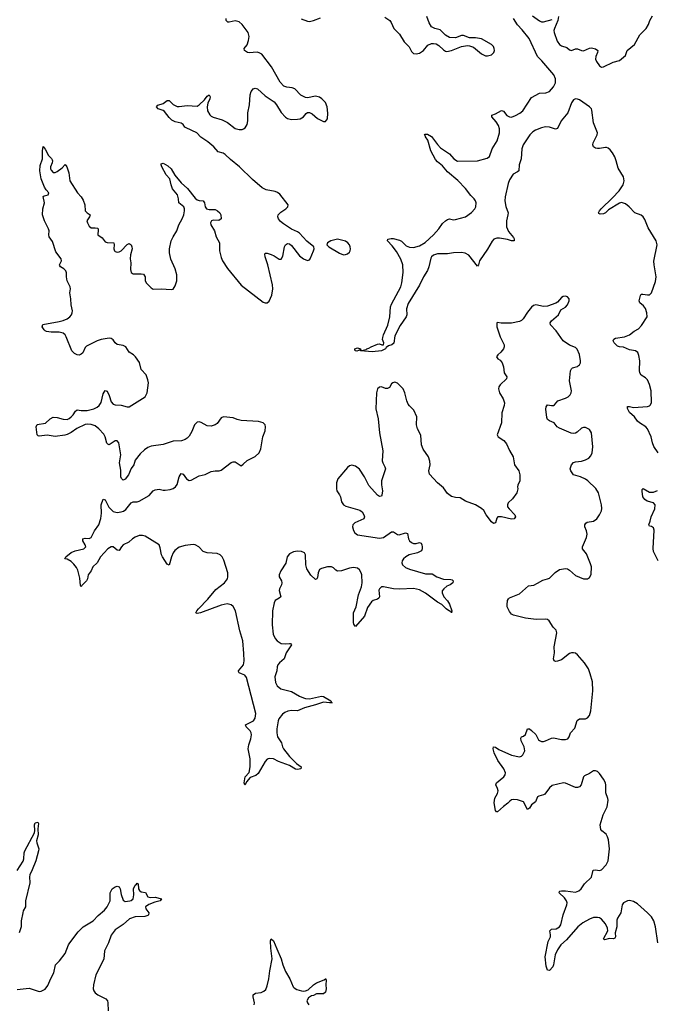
# Model space of a CAD drawing. Header units: inches. Extents: x 1552086 to 1694788, y 812325 to 917226.
# Tile 85 of 109: x 1641456 to 1647827, y 886695 to 896540. Entities that reach past the tile are written whole.
import ezdxf

# ---------------------------------------------------------------- set-up
doc = ezdxf.new("R2010")
doc.units = ezdxf.units.IN
doc.header["$MEASUREMENT"] = 0
doc.layers.add('B6848', color=7, linetype='Continuous')
doc.layers.add('B6849', color=7, linetype='Continuous')

msp = doc.modelspace()

# ---------------------------------------------------------------- linework, layer by layer
at = {"layer": 'B6848', "color": 6, "elevation": 900}
for points in [[(1644014.4, 890000), (1644004.5, 889970), (1644012.3, 889912.3), (1644030, 889878.2), (1644066, 889850), (1644170, 889823.2), (1644250, 889776.1), (1644290, 889758.1), (1644312.3, 889752.3), (1644350, 889750.9), (1644470, 889776), (1644490, 889772.4), (1644564.7, 889730), (1644572.7, 889712.7), (1644579.1, 889710), (1644551.1, 889708.9), (1644490, 889717), (1644411.9, 889688.1), (1644300.5, 889659.4), (1644230, 889629), (1644170, 889632), (1644133.9, 889626.1), (1644106, 889614), (1644083.2, 889596.8), (1644045.2, 889550), (1644037.8, 889530), (1644024.2, 889450), (1644024, 889410), (1644033, 889370), (1644071.1, 889311.1), (1644081.6, 889270), (1644091.8, 889250), (1644150, 889173), (1644222.2, 889102.2), (1644268.5, 889070), (1644264.7, 889050), (1644230, 889041.9), (1644210, 889047.1), (1644150, 889081.6), (1644043.3, 889123.3), (1643992, 889150), (1643950, 889154.3), (1643930, 889145.1), (1643910, 889122.4), (1643838.1, 889001.9), (1643815.5, 888984.5), (1643757.5, 888962.5), (1643721, 888919), (1643710, 888888.4), (1643705.2, 888890), (1643699.1, 888910), (1643707.3, 888970), (1643747.1, 889012.9), (1643759.4, 889070), (1643759.7, 889150), (1643739.4, 889250), (1643744.8, 889290), (1643765, 889350), (1643770.7, 889390), (1643768, 889410), (1643757.3, 889430), (1643720.2, 889470), (1643712.1, 889490), (1643790.4, 889530), (1643810, 889556.2), (1643816.4, 889603.6), (1643723.3, 889963.3), (1643705.6, 889985.6), (1643671.7, 890000)], [(1647833.3, 887310), (1647808.4, 887470), (1647792, 887530), (1647769, 887570), (1647730.4, 887610), (1647630, 887699.9), (1647590, 887723.2), (1647550, 887732.1), (1647530, 887729.8), (1647490.3, 887710), (1647475.2, 887690), (1647463, 887610), (1647430, 887556.4), (1647423.8, 887536.2), (1647421.3, 887470), (1647407.5, 887410), (1647410.8, 887369.2), (1647403.9, 887356.1), (1647388.7, 887351.3), (1647348, 887352), (1647300.5, 887340.5), (1647291, 887350), (1647331.7, 887430), (1647330, 887455.6), (1647310, 887500.6), (1647270, 887546.1), (1647250, 887558.6), (1647230, 887563.8), (1647190, 887562), (1647150, 887546.5), (1647084.3, 887510), (1647034.1, 887470), (1646921, 887339), (1646863.9, 887290), (1646830, 887238.8), (1646806.6, 887190), (1646791.2, 887090), (1646782.8, 887070), (1646750, 887034.2), (1646730, 887035.1), (1646717.3, 887077.3), (1646707, 887170), (1646737.4, 887322.6), (1646758.8, 887370), (1646760.3, 887390), (1646754, 887430), (1646770, 887447), (1646815.8, 887450), (1646850.5, 887470), (1646863.2, 887490), (1646886.5, 887590), (1646924.3, 887690), (1646925.7, 887710), (1646919.8, 887730), (1646898.9, 887758.9), (1646846.8, 887810), (1646850, 887822), (1646853.2, 887826.8), (1646868.7, 887830), (1646910, 887829.1), (1647010, 887816.4), (1647044.1, 887830), (1647066.4, 887850), (1647100.8, 887899.2), (1647170, 887967.5), (1647185.1, 888034.9), (1647210, 888039), (1647250, 888033.9), (1647270, 888041.5), (1647314.8, 888090), (1647336, 888130), (1647349.9, 888249.9), (1647339.8, 888339.8), (1647329.9, 888370), (1647315, 888395), (1647271.6, 888430), (1647263.2, 888443.2), (1647255.1, 888490), (1647287.5, 888590), (1647327.3, 888670), (1647336.8, 888736.8), (1647334.2, 888754.2), (1647311.9, 888810), (1647312.3, 888887.7), (1647308, 888910), (1647290, 888945.3), (1647250, 889004.7), (1647230, 889021.8), (1647210.5, 889030.5), (1647190, 889028.1), (1647150, 889002.2), (1647100.6, 888979.4), (1647088.9, 888970), (1647066.9, 888890), (1647050, 888871), (1647030, 888864.2), (1647010, 888864.7), (1646910, 888906.1), (1646890, 888909.1), (1646776.2, 888883.8), (1646750, 888859.1), (1646702.6, 888797.4), (1646690, 888788.7), (1646642.9, 888777.1), (1646630.2, 888769.8), (1646610, 888718.5), (1646571, 888689), (1646550, 888658), (1646530, 888642), (1646490, 888719.6), (1646430, 888741.4), (1646390, 888743.1), (1646370, 888738.2), (1646352.5, 888727.5), (1646334.5, 888705.5), (1646290, 888672.6), (1646230, 888618.4), (1646220.4, 888620.4), (1646211.5, 888631.5), (1646197.9, 888710), (1646203.6, 888756.4), (1646230, 888803.1), (1646235.7, 888830), (1646231.5, 888851.5), (1646215, 888890), (1646218.5, 888910), (1646294.6, 888970), (1646307.8, 888990), (1646310.5, 889010), (1646294.9, 889050), (1646234.5, 889134.5), (1646197.1, 889210), (1646186.3, 889250), (1646190, 889270.3), (1646210, 889265.9), (1646242.2, 889242.2), (1646370, 889185.3), (1646451.3, 889170), (1646470, 889177.5), (1646483, 889190), (1646503.2, 889230), (1646498.1, 889270), (1646468.3, 889330), (1646462.4, 889357.6), (1646468.7, 889371.3), (1646490, 889377.2), (1646508.6, 889391.4), (1646530, 889450.2), (1646550, 889450.7), (1646570, 889433.5), (1646611.6, 889391.6), (1646641.2, 889341.2), (1646650, 889332.1), (1646670, 889323.2), (1646690, 889322.5), (1646710, 889328.4), (1646770, 889357.7), (1646790, 889359.1), (1646870, 889342.5), (1646910, 889342.8), (1646931.7, 889350), (1646946.2, 889370), (1646960.7, 889410), (1647003.4, 889456.6), (1647026.6, 889533.4), (1647050, 889548.2), (1647110, 889550.2), (1647130, 889559.2), (1647150, 889583.7), (1647161.8, 889630), (1647184, 889830), (1647178.2, 889918.2), (1647156.5, 890000)], [(1641430, 888031.8), (1641491.8, 888128.2), (1641497.3, 888150), (1641498.9, 888210), (1641505.2, 888230), (1641602.5, 888410), (1641608.1, 888431.9), (1641604.5, 888490), (1641609, 888510), (1641635.8, 888515.8), (1641643.1, 888503.1), (1641637.7, 888450), (1641640.1, 888390), (1641623.8, 888330), (1641625.4, 888310), (1641645.7, 888250), (1641644.7, 888230), (1641615.3, 888130), (1641581.3, 888038.7), (1641557.7, 887990), (1641554.4, 887970), (1641557.8, 887910), (1641515.1, 887730), (1641513.6, 887670), (1641491.5, 887630), (1641485.6, 887610), (1641469.6, 887530), (1641470.1, 887470), (1641448.9, 887410)], [(1641430, 886843.5), (1641550, 886855.8), (1641650, 886824.8), (1641670, 886826.3), (1641710, 886847), (1641737.9, 886882.1), (1641767, 886953), (1641797.7, 887010), (1641814.3, 887090), (1641852.2, 887130), (1641910, 887204.9), (1641944.6, 887290), (1641957.4, 887310), (1642041.4, 887418.6), (1642090, 887469.5), (1642188.8, 887531.2), (1642238.2, 887581.8), (1642302.3, 887637.7), (1642329.8, 887670), (1642361.1, 887730), (1642358.6, 887810), (1642380.3, 887850), (1642408.9, 887871.1), (1642430, 887878.2), (1642450, 887871.3), (1642458.7, 887850), (1642470, 887793), (1642490, 887736.4), (1642510, 887722), (1642557.2, 887730), (1642570, 887733.8), (1642589.8, 887750.2), (1642595.3, 887790), (1642592.7, 887850), (1642610, 887888.1), (1642624.1, 887895.9), (1642630, 887905.3), (1642639.2, 887899.2), (1642641.2, 887850), (1642652.1, 887832.1), (1642670, 887819.5), (1642712, 887812), (1642736.5, 887770), (1642763.6, 887763.6), (1642810, 887765.1), (1642872, 887750), (1642859.6, 887730), (1642804.4, 887715.6), (1642746.3, 887693.7), (1642713.8, 887670), (1642716, 887650), (1642744.7, 887610), (1642743.2, 887590), (1642736.6, 887583.4), (1642707.3, 887572.7), (1642610, 887569.9), (1642551.6, 887550), (1642490, 887493.7), (1642410, 887440.3), (1642370, 887386), (1642343.4, 887310), (1642303.2, 887230), (1642294.8, 887145.2), (1642216.6, 886990), (1642193.4, 886890), (1642190.2, 886850), (1642195.9, 886830), (1642209, 886810), (1642234.9, 886790), (1642315.3, 886750), (1642331.5, 886730), (1642334.9, 886710), (1642338.2, 886630)], [(1643798.7, 886690), (1643802.4, 886710), (1643788.8, 886768.8), (1643789.8, 886790.2), (1643812, 886808), (1643870, 886815.1), (1643894.3, 886825.7), (1643914.9, 886845.1), (1643930, 886881.6), (1643946.4, 886950), (1643954.6, 887030), (1643978.2, 887150), (1643964.1, 887255.9), (1643961.5, 887330), (1643970, 887350.4), (1643993.2, 887330), (1644023.5, 887250), (1644069.2, 887150), (1644085.2, 887090), (1644110, 887024), (1644154.9, 886950), (1644189.2, 886870), (1644199.8, 886859.8), (1644225.1, 886845.1), (1644270, 886830.8), (1644290, 886825.5), (1644311.2, 886828.8), (1644339.6, 886840.4), (1644392.3, 886890), (1644422.7, 886910), (1644498.9, 886941.1), (1644510, 886950.4), (1644514, 886950), (1644518, 886938), (1644513.1, 886890), (1644518.8, 886850), (1644510, 886818), (1644490, 886801.5), (1644421.4, 886798.6), (1644390, 886782), (1644370, 886779), (1644340.4, 886759.6), (1644324.9, 886730), (1644330.3, 886710), (1644344.1, 886690)]]:
    msp.add_lwpolyline(points, dxfattribs=at)
at = {"layer": 'B6849', "color": 6}
for points, elevation in [([(1643671.7, 890000), (1643648.2, 890010), (1643642.6, 890022.6), (1643641.2, 890030), (1643691.5, 890090), (1643698.6, 890130), (1643696.6, 890203.4), (1643684.5, 890330), (1643655.2, 890430), (1643610.6, 890630), (1643590, 890672.1), (1643568.7, 890690), (1643530, 890699.5), (1643470, 890687.1), (1643262.8, 890610), (1643230, 890603.4), (1643216.4, 890610), (1643225.5, 890630), (1643241.8, 890650), (1643334.3, 890745.7), (1643417.1, 890842.9), (1643501.9, 890910), (1643531.2, 890950), (1643536.3, 890970), (1643533.9, 891010), (1643495.1, 891135.1), (1643479, 891170), (1643458, 891190), (1643430, 891202), (1643330, 891210.3), (1643290, 891222.3), (1643245.5, 891270), (1643210, 891289.9), (1643190, 891291.9), (1643110, 891284.2), (1643050, 891265.4), (1643006.4, 891233.6), (1642990, 891209.9), (1642972.1, 891170), (1642950, 891087.6), (1642930, 891095.4), (1642881.1, 891170), (1642872.7, 891190), (1642860.7, 891260.7), (1642847.7, 891287.7), (1642710, 891376.3), (1642684.2, 891384.2), (1642650, 891381.3), (1642610, 891366.8), (1642582.8, 891350), (1642544.6, 891315.4), (1642490, 891289.4), (1642471.5, 891270), (1642450, 891231.7), (1642430, 891235.7), (1642390, 891269.4), (1642370, 891270.8), (1642336.9, 891250), (1642263.4, 891170), (1642230.6, 891109.4), (1642188, 891070), (1642170.7, 891030), (1642141, 890990), (1642133.4, 890950), (1642123.2, 890930), (1642076.3, 890883.7), (1642070, 890869.5), (1642061.9, 890881.9), (1642055.2, 890955.2), (1642034.8, 891034.8), (1642022.2, 891062.2), (1641997.2, 891097.2), (1641970, 891123.5), (1641930, 891146.4), (1641908, 891150), (1641916.9, 891170), (1641970, 891211.1), (1642010, 891227.7), (1642095.6, 891250), (1642114.2, 891265.8), (1642116.4, 891270), (1642109, 891290), (1642086.2, 891330), (1642087.1, 891350), (1642110, 891354.8), (1642150, 891353.1), (1642170, 891361.2), (1642203.2, 891430), (1642245, 891490), (1642267.8, 891552.2), (1642273.3, 891606.7), (1642269.9, 891690), (1642290, 891745.7), (1642310, 891739.7), (1642346.2, 891666.2), (1642390, 891623), (1642430, 891613.1), (1642470, 891618.8), (1642493, 891627), (1642516.7, 891643.3), (1642570, 891709.5), (1642590, 891718.9), (1642630, 891720.6), (1642650, 891726.2), (1642750, 891782.9), (1642790.8, 891829.2), (1642810, 891839.9), (1642850, 891845.4), (1642890, 891835), (1642910, 891835.2), (1642957.9, 891842.1), (1642990, 891852.3), (1643011.7, 891868.3), (1643030, 891894), (1643050.4, 891969.6), (1643070, 892001.6), (1643090, 891994.2), (1643121.3, 891950), (1643150, 891931), (1643170, 891936.3), (1643250, 891978.7), (1643307.3, 891992.7), (1643370, 892022.7), (1643409.3, 892029.3), (1643450, 892029.2), (1643470, 892035.3), (1643570, 892113.8), (1643590, 892119), (1643610, 892117.7), (1643670, 892080.3), (1643690, 892094.6), (1643727.1, 892132.9), (1643810, 892174), (1643850, 892210.3), (1643865.4, 892250), (1643883.6, 892370), (1643909.8, 892430), (1643913, 892470), (1643907.4, 892490), (1643889.6, 892510), (1643843.4, 892523.4), (1643670, 892533.1), (1643630, 892542.1), (1643590, 892557.5), (1643492.4, 892567.6), (1643470, 892558), (1643430, 892501.6), (1643410.1, 892489.9), (1643370, 892477.3), (1643330, 892478), (1643270, 892512.1), (1643250, 892517.8), (1643230, 892515.3), (1643202.9, 892490), (1643177.3, 892422.7), (1643150, 892376.9), (1643130, 892354.5), (1643110, 892340.8), (1643070.9, 892329.1), (1642990, 892326.8), (1642887.9, 892292.1), (1642770, 892275.6), (1642736.9, 892263.1), (1642701, 892239), (1642660.6, 892199.4), (1642610, 892137.2), (1642595.3, 892090), (1642570, 892053), (1642541.4, 891990), (1642510, 891947.1), (1642490, 891935.4), (1642472.1, 891952.1), (1642465.8, 891970), (1642465.8, 892034.2), (1642453.2, 892110), (1642465.2, 892190), (1642447.3, 892310), (1642430, 892329.3), (1642410, 892330.7), (1642350, 892290.5), (1642336.2, 892296.2), (1642327.2, 892307.2), (1642309.6, 892369.6), (1642296, 892396), (1642245.8, 892450), (1642210, 892477.9), (1642170, 892492.7), (1642130, 892495.7), (1642110, 892491.8), (1642027.1, 892452.8), (1641970, 892413.6), (1641930, 892393.5), (1641905.8, 892385.8), (1641810, 892371.6), (1641730, 892385.5), (1641650, 892375.5), (1641639.7, 892379.7), (1641631, 892390), (1641618.7, 892470), (1641628.9, 892491.1), (1641713, 892507), (1641758.7, 892550), (1641790, 892564.7), (1641830, 892561.6), (1641890, 892544.8), (1641930, 892543.5), (1641950, 892551.9), (1641970, 892568.6), (1641990.3, 892589.7), (1642013, 892627), (1642030, 892640.5), (1642070, 892631.2), (1642130, 892632.2), (1642195.3, 892650), (1642230, 892666.6), (1642250, 892683.2), (1642268.3, 892711.7), (1642290, 892797.7), (1642310, 892832), (1642330, 892824.3), (1642350, 892782), (1642370, 892717.7), (1642390, 892695.2), (1642410, 892688.1), (1642470, 892684.1), (1642530, 892668.1), (1642550, 892668.6), (1642710, 892770.2), (1642730.8, 892809.2), (1642741, 892910), (1642737.3, 892937.3), (1642719.9, 892990), (1642670, 893041.2), (1642653, 893113), (1642612.8, 893170), (1642591.1, 893190), (1642550, 893215.8), (1642516.1, 893270), (1642490, 893283), (1642430, 893291.9), (1642409, 893309), (1642390, 893338.5), (1642370, 893352.9), (1642350, 893354.7), (1642270, 893342.1), (1642229.7, 893330.3), (1642123.8, 893276.2), (1642110, 893261.6), (1642084.8, 893210), (1642070, 893194.7), (1642050, 893187), (1642030, 893187.9), (1642001.9, 893201.9), (1641977.6, 893230), (1641921.2, 893370), (1641909.2, 893389.2), (1641890, 893406.1), (1641850, 893416.2), (1641770, 893415.4), (1641722.5, 893422.5), (1641710, 893427.4), (1641699.1, 893439.1), (1641680.7, 893470), (1641687.9, 893492.1), (1641850, 893521.3), (1641888.9, 893531.1), (1641930, 893548.1), (1641957.6, 893570), (1641972.1, 893587.9), (1641980.4, 893610), (1641981.8, 893630), (1641971.2, 893690), (1641968.1, 893750), (1641955.8, 893810), (1641962.2, 893850), (1641958.6, 893870), (1641928.6, 893930), (1641922.1, 893970), (1641923.8, 894010), (1641917.8, 894030), (1641896.4, 894050), (1641861.7, 894070), (1641858, 894078), (1641854.9, 894090), (1641872.7, 894130), (1641871.5, 894150), (1641818.1, 894218.1), (1641783.2, 894323.2), (1641751, 894370), (1641746, 894390), (1641750.6, 894430), (1641744.6, 894450), (1641703.8, 894530), (1641684.6, 894590), (1641685.6, 894650), (1641704.3, 894710), (1641689.4, 894770.6), (1641701.5, 894778.5), (1641740.4, 894790), (1641746.5, 894810), (1641719.1, 894839.1), (1641703.7, 894863.7), (1641670.8, 894950), (1641656.7, 895030), (1641659.5, 895080.5), (1641683.1, 895150), (1641682, 895230), (1641690, 895270.4), (1641710, 895246.3), (1641743.4, 895183.4), (1641772.3, 895152.3), (1641778.6, 895138.6), (1641781.9, 895130), (1641779.4, 895110), (1641762.8, 895070), (1641763.1, 895050), (1641770, 895034.3), (1641790, 895012.6), (1641810, 895012.6), (1641830, 895023.2), (1641880.9, 895059.1), (1641910, 895091.5), (1641927.5, 895067.5), (1641947.1, 895010), (1641955.2, 894930), (1642033.7, 894810), (1642070, 894768.4), (1642090, 894736.9), (1642107.5, 894690), (1642109.4, 894629.4), (1642130, 894608.4), (1642158.8, 894590), (1642154, 894570), (1642127.4, 894530), (1642131.9, 894510), (1642150, 894476.2), (1642170, 894458.1), (1642210, 894459.8), (1642234.9, 894454.9), (1642238.8, 894438.8), (1642237, 894390), (1642279.6, 894359.6), (1642310, 894319.6), (1642330, 894311.7), (1642395.2, 894310), (1642400.6, 894290), (1642397.2, 894250), (1642402.6, 894230), (1642410, 894222.2), (1642430, 894215.5), (1642450, 894218.8), (1642470, 894230.1), (1642530, 894292), (1642550, 894301), (1642568.9, 894288.9), (1642576.8, 894270), (1642577.8, 894250), (1642562.6, 894190), (1642559.2, 894150), (1642566.3, 894110), (1642562.6, 894042.6), (1642570.9, 894010.9), (1642590, 893998), (1642670, 893999.7), (1642693.8, 893993.8), (1642707.9, 893970), (1642710.6, 893930.6), (1642719.3, 893910), (1642770, 893857.3), (1642790, 893846.5), (1642870.1, 893850.1), (1642970, 893840.9), (1642990, 893846.7), (1643010, 893877.6), (1643025.4, 893930), (1643025.3, 893990), (1643009.4, 894050), (1642966.3, 894146.3), (1642953.9, 894210), (1642952.3, 894250), (1642970, 894330.2), (1642988, 894370), (1643024.4, 894430), (1643047.1, 894490), (1643080.5, 894550), (1643094.7, 894590), (1643102.5, 894630), (1643101.7, 894650), (1643094.4, 894670), (1643046.4, 894710), (1643044, 894750), (1643032.7, 894790), (1642982.9, 894850), (1642968, 894890), (1642954.3, 894950), (1642920.5, 894990), (1642874.7, 895070), (1642868.2, 895090), (1642870, 895097.4), (1642877.7, 895102.3), (1642890, 895104), (1642937.4, 895077.4), (1642968, 895050), (1643006.8, 894986.8), (1643068.9, 894908.9), (1643132, 894852), (1643210, 894754.8), (1643230, 894739.8), (1643250, 894733.6), (1643290.3, 894730), (1643301.9, 894710), (1643307.7, 894667.7), (1643322.2, 894650), (1643350, 894641.2), (1643410, 894641), (1643433.7, 894630), (1643456.6, 894610), (1643465.3, 894590), (1643469.2, 894550), (1643447.1, 894533), (1643390, 894534.9), (1643372, 894530), (1643362.3, 894510), (1643366.4, 894490), (1643400.8, 894430), (1643418.4, 894370), (1643451.8, 894310), (1643453.6, 894230), (1643470, 894162.4), (1643483.5, 894130), (1643533.6, 894053.6), (1643670, 893884.2), (1643890, 893716.1), (1643910, 893708.4), (1643930, 893708.3), (1643950, 893724.4), (1643974.5, 893785.5), (1643984.1, 893850), (1643982.1, 893890), (1643935.8, 894090), (1643907.5, 894170), (1643905.2, 894194.8), (1643910, 894205.5), (1643930, 894204.9), (1643970, 894192.6), (1643999.4, 894179.4), (1644050, 894145.5), (1644070, 894145.3), (1644085.5, 894174.5), (1644100.2, 894270), (1644110, 894288.9), (1644130, 894301.8), (1644150, 894298.2), (1644170, 894280.8), (1644250, 894178.5), (1644290, 894148), (1644330, 894131.7), (1644350, 894139.5), (1644358.3, 894150), (1644391.9, 894230), (1644397.4, 894250), (1644393.6, 894270), (1644324, 894324), (1644250, 894405), (1644230, 894418.7), (1644170, 894445.3), (1644090, 894499.5), (1644063, 894523), (1644041.9, 894550), (1644035, 894570), (1644039.9, 894590), (1644065.7, 894614.3), (1644116.5, 894650), (1644133.8, 894670), (1644139.1, 894690), (1644054.7, 894794.7), (1644031.8, 894811.8), (1644010, 894820.8), (1643919.8, 894840.2), (1643879.9, 894859.9), (1643780.5, 894940.5), (1643650.5, 895070), (1643561.9, 895141.9), (1643510, 895192.1), (1643490, 895205.1), (1643439, 895219), (1643397.1, 895270), (1643337, 895317), (1643264.4, 895364.4), (1643224.7, 895410), (1643117.5, 895457.5), (1643106.3, 895466.3), (1643090, 895490.9), (1643070, 895505.9), (1643010, 895520.1), (1642976.5, 895536.5), (1642950, 895562.1), (1642902.9, 895622.9), (1642890, 895632.5), (1642840.7, 895650), (1642821.4, 895670), (1642835.4, 895684.6), (1642890, 895702.1), (1642930, 895730.7), (1642950, 895732.6), (1642990, 895691.3), (1643030, 895672.6), (1643050, 895670.1), (1643130, 895682.6), (1643230, 895673.8), (1643250, 895686.9), (1643301.9, 895738.1), (1643330, 895774.1), (1643350, 895789.1), (1643360.4, 895770), (1643357, 895750), (1643336.2, 895703.8), (1643328.2, 895670), (1643333.5, 895630), (1643354.4, 895590), (1643370, 895575.3), (1643390, 895565.2), (1643479.2, 895539.2), (1643533.4, 895513.4), (1643610, 895452.8), (1643650, 895442), (1643677.4, 895442.6), (1643692.9, 895447.1), (1643710, 895459.3), (1643727.9, 895492), (1643734.6, 895530), (1643735.6, 895610), (1643753.2, 895690), (1643758.4, 895790), (1643770, 895822), (1643781.7, 895838.2), (1643790, 895847.6), (1643810, 895855.8), (1643831.8, 895850), (1643910, 895776.9), (1643997, 895717), (1644020.2, 895690), (1644070, 895612), (1644110, 895564.9), (1644130.2, 895550.2), (1644170, 895540.7), (1644230, 895543.9), (1644257.2, 895550), (1644290, 895568.9), (1644317.6, 895602.4), (1644330, 895610.2), (1644350, 895611.9), (1644378.7, 895598.7), (1644430, 895550.3), (1644490, 895523.1), (1644510, 895523), (1644530.7, 895549.3), (1644535, 895605), (1644528.5, 895670), (1644510.8, 895710.8), (1644475, 895750), (1644450, 895765.2), (1644410, 895773.9), (1644330, 895759.8), (1644310, 895761.8), (1644264.8, 895784.8), (1644203.5, 895850), (1644178.6, 895858.6), (1644124.5, 895864.5), (1644096.4, 895876.4), (1644056.7, 895916.7), (1643970.6, 896070), (1643874.8, 896194.8), (1643850, 896209.8), (1643830, 896213.6), (1643750, 896207), (1643730.4, 896210.4), (1643702.3, 896230), (1643698.7, 896250), (1643730, 896286.8), (1643742.1, 896330), (1643748, 896370), (1643740.2, 896410), (1643679.5, 896490), (1643650, 896516.8), (1643610, 896526.6), (1643550, 896515.1), (1643536.3, 896516.3), (1643518.8, 896530), (1643517.8, 896550)], 900), ([(1644268.4, 896548.4), (1644330, 896524.6), (1644350, 896522.2), (1644390, 896530.9), (1644461.7, 896558.3)], 900), ([(1647835.6, 892210), (1647791.9, 892271.9), (1647778.1, 892310), (1647765.7, 892370), (1647729.9, 892449.9), (1647713, 892470), (1647649, 892509), (1647630, 892525.3), (1647597.8, 892570), (1647550, 892612.3), (1647527.7, 892652.3), (1647530, 892671), (1647550, 892671.6), (1647590, 892661.8), (1647728.1, 892671.9), (1647750, 892679.3), (1647759.4, 892690), (1647767.5, 892712.4), (1647765.3, 892830), (1647749, 892891), (1647730, 892939.6), (1647710, 892960.5), (1647665.8, 892985.8), (1647652.6, 893010), (1647648.7, 893031.3), (1647652, 893130), (1647643, 893183), (1647631.9, 893211.9), (1647610, 893230.5), (1647550, 893237.7), (1647490, 893266.7), (1647449, 893269), (1647430, 893274.6), (1647395.5, 893310), (1647387.3, 893330), (1647394.3, 893345.7), (1647410, 893355.5), (1647498.9, 893370), (1647550, 893387.7), (1647595.4, 893424.6), (1647638.9, 893450), (1647670, 893482.7), (1647726.5, 893570), (1647722.7, 893610), (1647710, 893650.7), (1647690, 893679.9), (1647653.7, 893710), (1647645.9, 893730), (1647658.4, 893781.6), (1647666, 893794), (1647683.3, 893796.7), (1647730, 893787.4), (1647749.8, 893789.8), (1647769.6, 893810), (1647810, 893921.5), (1647817.3, 893970), (1647795.1, 894090), (1647793.5, 894126.5), (1647826.8, 894290), (1647815.8, 894330), (1647737.4, 894457.4), (1647702.9, 894542.9), (1647687.1, 894567.1), (1647664.2, 894584.2), (1647602.4, 894610), (1647545.4, 894670), (1647510, 894698.6), (1647470.4, 894710.4), (1647450, 894706.1), (1647340.8, 894639.2), (1647310, 894609.6), (1647290, 894599.3), (1647256.7, 894596.6), (1647243.5, 894603.5), (1647240.5, 894610), (1647248.1, 894630), (1647265.6, 894650), (1647380.9, 894759.1), (1647447.5, 894830), (1647484.5, 894890), (1647495.9, 894930), (1647487.7, 894970), (1647436.2, 895056.2), (1647416.9, 895130), (1647401.1, 895170), (1647379.4, 895210), (1647357.6, 895237.6), (1647335.6, 895255.6), (1647320.7, 895260.7), (1647310, 895262.6), (1647250, 895250.5), (1647230, 895250.5), (1647210, 895255.7), (1647188.6, 895270), (1647183.1, 895290), (1647187, 895310), (1647226.5, 895390), (1647228.7, 895410), (1647190.9, 895510), (1647173.9, 895633.9), (1647168, 895650), (1647149.9, 895670), (1647050, 895737.2), (1647030, 895746.2), (1647010, 895748.8), (1646990, 895739.9), (1646970.6, 895709.4), (1646932.2, 895610), (1646865.4, 895530), (1646830, 895450.8), (1646810, 895446.5), (1646750, 895465.7), (1646710, 895468.7), (1646670, 895458.6), (1646610, 895435.4), (1646582.5, 895417.6), (1646553, 895387), (1646485.5, 895290), (1646472.2, 895247.8), (1646466.4, 895150), (1646447.2, 895090), (1646443.1, 895030), (1646430, 895016.9), (1646386.1, 894993.9), (1646350, 894939.4), (1646337.2, 894902.8), (1646305.8, 894770), (1646304.6, 894730), (1646312.5, 894672.5), (1646335.4, 894610), (1646334.9, 894590), (1646320.2, 894530), (1646320.1, 894470), (1646341.5, 894421.5), (1646390, 894362.4), (1646396.8, 894350), (1646397.4, 894330), (1646371.2, 894328.8), (1646330, 894342.4), (1646250, 894356.1), (1646223.5, 894356.5), (1646194.9, 894345.1), (1646176.1, 894323.9), (1646130, 894245.8), (1646050.2, 894130), (1646040.3, 894090), (1646030, 894076.3), (1645944.7, 894184.7), (1645905.8, 894205.8), (1645870, 894211), (1645790, 894209.6), (1645730, 894199.4), (1645630, 894197.2), (1645590, 894186.9), (1645571.9, 894170), (1645564.7, 894155.3), (1645544, 894070), (1645530, 894032.8), (1645489.7, 893970), (1645450, 893885), (1645337.9, 893702.1), (1645319.8, 893650), (1645323.2, 893590), (1645315.9, 893570), (1645256.2, 893483.8), (1645202.8, 893377.3), (1645194, 893306), (1645172.7, 893290), (1645140.4, 893279.6), (1645116.8, 893263.2), (1645110.7, 893250), (1645069.9, 893229.9), (1644979.2, 893219.2), (1644866, 893230), (1644858, 893238), (1644825.6, 893225.6), (1644807.7, 893227.7), (1644804.2, 893244.2), (1644804.7, 893250), (1644830, 893258.8), (1644862, 893250), (1644860.7, 893240.7), (1644871.1, 893231.1), (1644918.7, 893241.3), (1644923.7, 893250), (1644944.4, 893255.6), (1644966.6, 893270), (1645030, 893297), (1645050, 893298), (1645074, 893290), (1645092.3, 893290), (1645093.6, 893310), (1645081.5, 893341.5), (1645083.3, 893363.3), (1645090.9, 893390), (1645135.8, 893484.3), (1645155.3, 893570), (1645161.7, 893670), (1645170, 893695.6), (1645263.9, 893870), (1645274.9, 893910), (1645288.8, 894011.2), (1645283.4, 894090), (1645264.5, 894144.5), (1645221.5, 894221.5), (1645178.3, 894278.3), (1645131.1, 894330), (1645134.9, 894345.1), (1645166.4, 894353.6), (1645187.6, 894352.4), (1645250, 894335.4), (1645270, 894326), (1645318.5, 894278.5), (1645350, 894264.5), (1645390, 894263), (1645450, 894278.2), (1645508, 894312), (1645591.4, 894388.6), (1645644.7, 894450), (1645679.1, 894500.9), (1645710, 894529.2), (1645730, 894542.4), (1645750, 894547.1), (1645790, 894539.7), (1645810, 894541), (1645910, 894570.1), (1645970, 894612.5), (1646004.5, 894650), (1646015, 894670), (1646016.8, 894710), (1646011.1, 894730), (1645997.6, 894750), (1645963.3, 894783.3), (1645910.6, 894850.6), (1645832.5, 894932.5), (1645730, 895017.8), (1645679.6, 895079.6), (1645630, 895119.6), (1645610, 895142.2), (1645562.9, 895230), (1645534.5, 895334.5), (1645511.6, 895370), (1645506.3, 895386.3), (1645499.6, 895390), (1645504.8, 895395.2), (1645530, 895394), (1645570, 895373.2), (1645630.4, 895290.4), (1645659.4, 895259.4), (1645750, 895198.1), (1645795.3, 895150), (1645830, 895125.4), (1646030, 895127.3), (1646126.3, 895153.7), (1646150, 895171.3), (1646178.1, 895250), (1646225.2, 895330), (1646248.8, 895410), (1646249.4, 895450), (1646240.6, 895480.6), (1646218.1, 895518.1), (1646173.8, 895570), (1646174.9, 895585.1), (1646210, 895598.1), (1646270.6, 895630.6), (1646290, 895625.2), (1646322.4, 895582.4), (1646350, 895567.1), (1646370, 895566.7), (1646410, 895580.5), (1646454.7, 895605.3), (1646484.3, 895630), (1646570, 895762.3), (1646650, 895804.4), (1646712.8, 895807.3), (1646750, 895821), (1646790, 895869.1), (1646808.4, 895910), (1646809.9, 895950), (1646794.4, 895990), (1646673.9, 896130), (1646629.2, 896170), (1646547.4, 896350), (1646477.3, 896437.3), (1646428.9, 896488.9), (1646390.4, 896550.4)], 800), ([(1645103.3, 896563.3), (1645152.6, 896530), (1645166.9, 896510), (1645193, 896453), (1645250, 896394.4), (1645298.9, 896318.9), (1645349.1, 896269.1), (1645370, 896222), (1645390, 896200.4), (1645418, 896198), (1645450, 896203.9), (1645490, 896231.6), (1645535, 896285), (1645570, 896300.9), (1645590, 896302.9), (1645616.7, 896296.7), (1645643, 896283), (1645690, 896237.7), (1645710, 896225.2), (1645723, 896223), (1645770, 896230.2), (1645870, 896271.3), (1645930, 896280.2), (1645950, 896279), (1645990, 896263.9), (1646070, 896197.7), (1646110, 896177.7), (1646130, 896177.7), (1646170, 896189.3), (1646193.1, 896210), (1646198.8, 896230), (1646197.1, 896250), (1646188.8, 896270), (1646170.8, 896290), (1646070, 896348.2), (1646010, 896358.8), (1645950, 896359.8), (1645890, 896381.4), (1645870, 896380.9), (1645810, 896356.8), (1645750, 896362.8), (1645710, 896383.8), (1645656.7, 896436.7), (1645605.1, 896450), (1645570, 896469.8), (1645547.1, 896507), (1645524.5, 896570)], 900), ([(1646579.3, 896579.3), (1646650, 896528.1), (1646670, 896519.8), (1646690, 896518.9), (1646777.5, 896542.5)], 800), ([(1646840.6, 896570), (1646833.7, 896530), (1646798.8, 896450), (1646794.3, 896430), (1646796.9, 896410), (1646826, 896326), (1646850, 896292.2), (1646870, 896279.1), (1646922.6, 896262.6), (1646950, 896238.3), (1646970, 896231.3), (1647010, 896249.4), (1647030, 896249.5), (1647070, 896231.4), (1647090, 896229.1), (1647150, 896256.3), (1647170, 896258.4), (1647209.7, 896249.7), (1647231.2, 896230), (1647229.6, 896210), (1647211.5, 896170), (1647210, 896143.8), (1647220.4, 896120.4), (1647250, 896076.9), (1647270, 896065.4), (1647290, 896067), (1647385.6, 896114.4), (1647450, 896130.2), (1647510, 896181.5), (1647527.3, 896232.7), (1647598.9, 896290), (1647652.3, 896387.7), (1647714.9, 896450), (1647737.7, 896490), (1647750.8, 896530), (1647780.6, 896579.4)], 800), ([(1647156.5, 890000), (1647153.8, 890010), (1647138.6, 890050), (1647100.2, 890110), (1647030, 890190.8), (1647010, 890205.5), (1646990, 890210.6), (1646970, 890209.8), (1646950, 890202.4), (1646870, 890138.5), (1646830, 890125.4), (1646810, 890124.2), (1646797.8, 890130), (1646788.9, 890150), (1646798.8, 890210), (1646795.6, 890270), (1646822.3, 890410), (1646815.4, 890435.4), (1646786.4, 890466.4), (1646746.2, 890530), (1646730, 890542.5), (1646710, 890547.1), (1646616.7, 890543.2), (1646510, 890554.8), (1646390, 890585.9), (1646370, 890597.5), (1646350, 890623.4), (1646328.4, 890670), (1646325.1, 890690), (1646330, 890733.1), (1646339.4, 890750), (1646350, 890758.5), (1646450, 890799.7), (1646540.4, 890879.7), (1646592.7, 890887.3), (1646630, 890904.7), (1646682.5, 890937.5), (1646730, 890948.1), (1646750, 890957.1), (1646807.1, 891012.9), (1646850, 891041.6), (1646910, 891051), (1646930, 891049), (1646950, 891036.9), (1647010, 890982.7), (1647091, 890950), (1647130.4, 890949.6), (1647150, 890963.2), (1647166.2, 890993.8), (1647168.2, 891068.2), (1647160.5, 891100.5), (1647120.6, 891200.6), (1647079.3, 891250), (1647079.3, 891270), (1647118.9, 891361.1), (1647125.6, 891394.4), (1647120.7, 891430), (1647101.3, 891470), (1647101.7, 891490), (1647113.1, 891506.9), (1647125.4, 891514.6), (1647190, 891526.2), (1647221.5, 891550), (1647249.9, 891590.1), (1647268.1, 891630), (1647272.7, 891652.7), (1647270.4, 891690.4), (1647238.5, 891810), (1647214, 891854), (1647132.9, 891930), (1647110, 891945.2), (1647058.5, 891970), (1646990, 891989.4), (1646962.9, 892030), (1646957.7, 892050), (1646969.5, 892090), (1646990, 892113.3), (1647010, 892120.7), (1647070, 892127.4), (1647110, 892140.3), (1647142.7, 892157.3), (1647161.6, 892178.4), (1647175.8, 892210), (1647183.7, 892270), (1647169.9, 892409.9), (1647150, 892442.2), (1647110, 892462.9), (1647090, 892463.4), (1647070, 892456.1), (1647024.8, 892415.2), (1647010, 892406.8), (1646990, 892403.2), (1646967.1, 892407.1), (1646850, 892456), (1646827.9, 892470), (1646795.6, 892510), (1646748.5, 892528.5), (1646730, 892544), (1646723.7, 892563.7), (1646714.5, 892645.5), (1646715.2, 892670), (1646730, 892689.3), (1646770, 892682.6), (1646790, 892683.9), (1646801, 892690), (1646832.1, 892730), (1646910, 892754.8), (1646936.5, 892770), (1646955.6, 892790), (1646965.4, 892810), (1646968.8, 892830), (1646950.7, 892930), (1646961.1, 893030), (1646969.5, 893050.5), (1646981.2, 893058.8), (1647030, 893073.7), (1647039.4, 893080.6), (1647049.9, 893090.1), (1647057.9, 893110), (1647060.2, 893130), (1647050.9, 893190.9), (1647026.6, 893246.6), (1647010, 893262), (1646950, 893287.2), (1646887.9, 893327.9), (1646817.2, 893430), (1646760.2, 893490), (1646758.1, 893510), (1646769.9, 893530.1), (1646838.7, 893590), (1646862.2, 893637.8), (1646910, 893667), (1646931.1, 893690), (1646946.6, 893730), (1646946, 893750), (1646930, 893769.6), (1646910, 893776.9), (1646886.3, 893773.7), (1646870, 893761.6), (1646830, 893716.9), (1646813.7, 893706.3), (1646730, 893676.5), (1646690, 893671.2), (1646611.7, 893688.3), (1646590, 893681.1), (1646570, 893664.1), (1646530, 893616.2), (1646488.1, 893550), (1646470, 893533.5), (1646450, 893523.2), (1646370, 893505.3), (1646267, 893507), (1646230, 893513.7), (1646223, 893510), (1646225, 893470), (1646256.3, 893370), (1646296.8, 893290), (1646295.7, 893270), (1646288.5, 893250), (1646263.2, 893216.8), (1646232.3, 893190), (1646220.3, 893170), (1646233.1, 893150), (1646255.6, 893135.6), (1646275.4, 893110), (1646290.7, 893070), (1646297.6, 893010), (1646322.3, 892970), (1646318.5, 892950), (1646256.6, 892890), (1646245, 892870), (1646241.2, 892850), (1646250.6, 892810.6), (1646287.4, 892747.4), (1646298.9, 892710), (1646296.3, 892683.7), (1646275.1, 892610), (1646270.6, 892509.4), (1646227.8, 892390), (1646235.3, 892370), (1646292.7, 892332.7), (1646320.5, 892300.5), (1646350, 892232.2), (1646387.1, 892170), (1646401.5, 892090), (1646444.1, 892030), (1646454.2, 891990), (1646452.3, 891930), (1646433.6, 891886.4), (1646430.3, 891870), (1646433.4, 891850), (1646422, 891810), (1646379.7, 891750), (1646337.8, 891710), (1646328.8, 891690), (1646331.1, 891670), (1646345.5, 891650), (1646402, 891590), (1646411.5, 891570), (1646396.9, 891550), (1646370, 891547.1), (1646270, 891569.9), (1646233.4, 891570), (1646224.2, 891555.8), (1646211.3, 891508.7), (1646190, 891503.6), (1646170, 891519.9), (1646116.7, 891590), (1646093.8, 891633.8), (1646070, 891653.9), (1646010, 891688.6), (1645910, 891727.4), (1645857.9, 891757.9), (1645810, 891761.5), (1645771.8, 891771.8), (1645730, 891802), (1645690, 891859.8), (1645630.9, 891910), (1645550, 891995.1), (1645544.7, 892030), (1645557.4, 892090), (1645552.9, 892127.1), (1645540.1, 892170), (1645487.1, 892247.1), (1645471.1, 892290), (1645465.6, 892385.6), (1645432.3, 892450), (1645420.2, 892490), (1645422.8, 892570), (1645394.7, 892634.7), (1645350, 892678), (1645336.7, 892696.7), (1645322.8, 892730), (1645304.5, 892810), (1645285.9, 892850), (1645248.9, 892890), (1645230, 892904.7), (1645205.3, 892914.7), (1645183.2, 892910), (1645170, 892897.6), (1645150, 892862.7), (1645130, 892851.3), (1645110, 892852.9), (1645070, 892867.8), (1645050, 892866.6), (1645032.6, 892847.4), (1645020.5, 892810), (1645014.3, 892650), (1645037.2, 892550), (1645050.7, 892410), (1645084.8, 892230), (1645077.7, 892130), (1645082.7, 892110), (1645105.4, 892070), (1645109.4, 892050), (1645069.6, 891930), (1645070.6, 891890), (1645082.2, 891830), (1645074.5, 891785.5), (1645070, 891775.4), (1645050, 891772.3), (1645030, 891787.1), (1644943.7, 891883.7), (1644902.3, 891970), (1644850, 892046.1), (1644810, 892077.1), (1644774.2, 892085.8), (1644750, 892078.5), (1644730, 892062.5), (1644633.1, 891950), (1644620.8, 891910), (1644619.8, 891850), (1644624.8, 891830), (1644652.6, 891790), (1644660.9, 891770), (1644670, 891719.3), (1644689.6, 891689.6), (1644715.9, 891675.9), (1644855.9, 891635.9), (1644878.2, 891618.2), (1644895.3, 891590), (1644901.7, 891570), (1644893.8, 891550), (1644804.6, 891510), (1644785.8, 891490), (1644782.2, 891470), (1644790, 891432.7), (1644805.6, 891410), (1644830, 891390.2), (1645050, 891355.2), (1645090, 891361.8), (1645170, 891417.6), (1645190, 891419.3), (1645230, 891391.1), (1645248.2, 891388.2), (1645310, 891409.3), (1645330, 891401.7), (1645341.2, 891350), (1645351.4, 891330), (1645370, 891311.4), (1645390, 891303), (1645416, 891304), (1645450, 891313.9), (1645467, 891307), (1645475.5, 891290), (1645477.9, 891270), (1645478, 891250), (1645470.2, 891230), (1645429.2, 891210.8), (1645347.8, 891190), (1645314.7, 891170), (1645291.9, 891150), (1645278.3, 891130), (1645274.6, 891110), (1645281.3, 891090), (1645310, 891063), (1645350, 891044.8), (1645510, 891000.8), (1645578, 890998), (1645623.9, 890970), (1645690, 890945), (1645763.7, 890943.7), (1645778.2, 890938.2), (1645785.7, 890930), (1645784.6, 890910), (1645756.5, 890890), (1645724.8, 890875.2), (1645692.5, 890850), (1645678.5, 890830), (1645677, 890810), (1645695.5, 890770), (1645731.3, 890730), (1645750, 890696.3), (1645774.2, 890630), (1645770.3, 890610), (1645762.2, 890622.2), (1645750, 890624.6), (1645717.2, 890650), (1645674.1, 890694.1), (1645630, 890717.6), (1645510, 890806.4), (1645450, 890838.5), (1645390, 890852.6), (1645253, 890847), (1645190, 890849), (1645090.9, 890869.1), (1645071.6, 890868.4), (1645050, 890850.9), (1645045, 890835), (1645050.1, 890770), (1645042.7, 890757.3), (1645030, 890746.3), (1644987.6, 890732.4), (1644970, 890720.7), (1644930, 890663.7), (1644902.3, 890577.7), (1644810, 890473.6), (1644795.4, 890495.4), (1644790, 890513.2), (1644792.7, 890610), (1644816.9, 890670), (1644842.7, 890790), (1644869.9, 890870), (1644877.3, 890910), (1644873.7, 890990), (1644868.2, 891010), (1644850, 891040.7), (1644830, 891055.5), (1644790, 891062.4), (1644750, 891055.4), (1644670, 891029), (1644630, 891026.6), (1644615, 891035), (1644590, 891060.7), (1644571.5, 891070), (1644530, 891068.6), (1644470, 891053.9), (1644450, 891041.5), (1644436.6, 891010), (1644430, 890961.6), (1644423.2, 890950), (1644410, 890941.7), (1644366.2, 890986.2), (1644323.7, 891050), (1644313.4, 891090), (1644311.9, 891190), (1644300.3, 891210), (1644270, 891223.8), (1644230, 891227), (1644190, 891220.8), (1644150, 891198.5), (1644129.5, 891170), (1644114.2, 891105.8), (1644064.5, 891030), (1644048.1, 890990), (1644048.7, 890970), (1644071, 890931), (1644075.3, 890910), (1644072.3, 890890), (1644052.7, 890850), (1644048.9, 890831.1), (1644065.7, 890770), (1644050, 890755.2), (1644010, 890733), (1643998.3, 890710), (1643982, 890630), (1643977.7, 890490), (1643990, 890394.9), (1644010, 890351.2), (1644027.4, 890330), (1644070, 890302.4), (1644110, 890299), (1644150, 890303.8), (1644162, 890302), (1644170.6, 890290.6), (1644117.2, 890210), (1644097.3, 890150), (1644050.7, 890109.3), (1644036.3, 890090), (1644029.2, 890070), (1644024.3, 890030), (1644014.4, 890000)], 900), ([(1647834.4, 891130), (1647790, 891221.1), (1647786.5, 891253.5), (1647797, 891437), (1647790, 891458.4), (1647770, 891471.2), (1647750, 891476), (1647742.3, 891490), (1647755.2, 891524.8), (1647764.2, 891570), (1647801.4, 891650), (1647805.1, 891690), (1647790, 891708.4), (1647725.8, 891725.8), (1647701.2, 891741.1), (1647683.4, 891770), (1647675.6, 891824.4), (1647677.1, 891842.9), (1647687.4, 891852.6), (1647750, 891815.3), (1647790, 891815.9), (1647830, 891834)], 800)]:
    msp.add_lwpolyline(points, dxfattribs=dict(at, elevation=elevation))
at = {"layer": 'B6849', "color": 6, "elevation": 900}
msp.add_lwpolyline([(1644630, 894344), (1644566, 894330), (1644530.5, 894310), (1644524.9, 894290), (1644543.8, 894270), (1644650, 894206.3), (1644690, 894190.2), (1644710, 894191.8), (1644730, 894199.8), (1644750, 894216.5), (1644757.8, 894230), (1644762, 894250), (1644759, 894270), (1644750.4, 894290), (1644733.6, 894310), (1644710, 894326.5)], close=True, dxfattribs=at)

doc.saveas('drawing.dxf')
